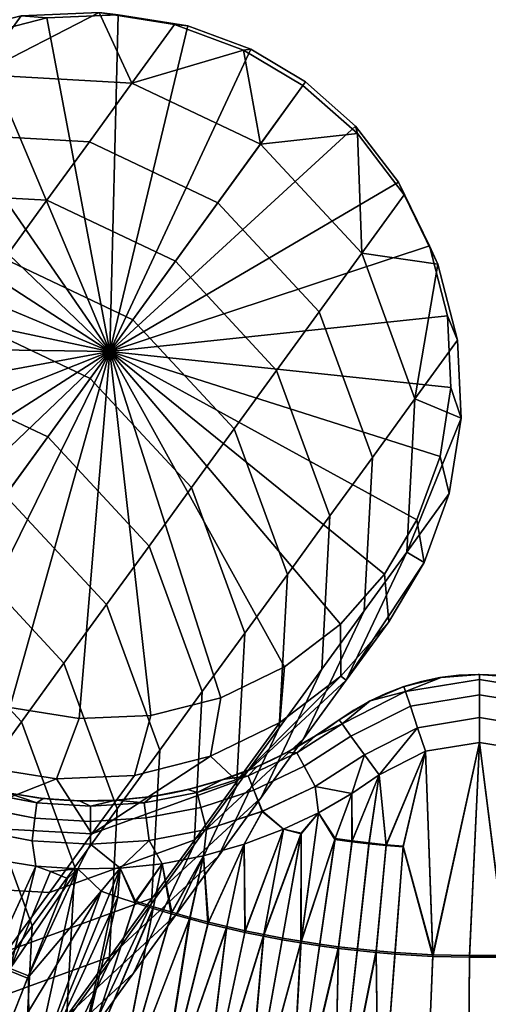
# Model space of a CAD drawing. Header units: millimetres. Extents: x -180 to 180, y -184 to 183.
# Tile 16 of 78: x -24 to 0, y -65 to -13. Entities that reach past the tile are written whole.
import ezdxf

# ---------------------------------------------------------------- set-up
doc = ezdxf.new("R2010")
doc.units = ezdxf.units.MM
doc.layers.add('Model', color=40, linetype='Continuous', true_color=0xffbf00)

msp = doc.modelspace()

# ---------------------------------------------------------------- meshes
at = {"layer": 'Model'}
mesh = msp.add_polyface(dxfattribs=at)
corners = [(-33.162, -44.034, 10.652), (-19.226, -30.726, 0.065), (-30.561, -46.327, 10.626), (-35.399, -41.115, 10.737), (-19.226, -30.726, 0.065), (-37.014, -37.803, 10.877), (-19.226, -30.726, 0.065), (-37.946, -34.166, 11.072), (-19.226, -30.726, 0.065), (-38.119, -30.443, 11.308), (-19.226, -30.726, 0.065), (-37.554, -26.841, 11.571), (-19.226, -30.726, 0.065), (-36.351, -23.556, 11.844), (-19.226, -30.726, 0.065), (-34.66, -20.72, 12.111), (-19.226, -30.726, 0.065), (-31.412, -16.023, 35.712), (-29.458, -15.903, 12.675), (-32.373, -18.129, 12.39), (-34.587, -18.448, 35.401), (-37.077, -21.269, 35.098), (-19.226, -30.726, 0.065), (-19.226, -30.726, 0.065), (-33.625, -19.069, 82.122), (-23.847, -13.277, 36.253), (-22.51, -13.381, 13.171), (-26.148, -14.301, 12.938), (-27.808, -14.278, 35.998), (-19.226, -30.726, 0.065), (-19.226, -30.726, 0.065), (-26.059, -16.322, 82.663), (-28.272, -19.368, 129.074), (-35.837, -22.114, 128.533), (-30.484, -22.413, 175.484), (-38.05, -25.159, 174.944), (-15.861, -13.727, 36.604), (-15.176, -13.795, 13.494), (-18.784, -13.22, 13.36), (-19.789, -13.101, 36.458), (-19.226, -30.726, 0.065), (-19.226, -30.726, 0.065), (-18.074, -16.773, 83.014), (-20.286, -19.818, 129.425), (-22.499, -22.863, 175.836), (-24.712, -25.909, 222.246), (-32.697, -25.458, 221.895), (-26.924, -28.954, 268.657), (-34.91, -28.504, 268.306), (-29.137, -32, 315.068), (-37.122, -31.549, 314.716), (-31.349, -35.045, 361.478), (-39.335, -34.595, 361.127), (-15.817, -26.033, 175.946), (-13.604, -22.988, 129.536), (-18.03, -29.079, 222.357), (-20.242, -32.124, 268.767), (-22.455, -35.169, 315.178), (-24.667, -38.215, 361.589), (-26.88, -41.26, 407.999), (-33.562, -38.09, 407.889), (-29.093, -44.305, 454.41), (-35.775, -41.136, 454.299), (-14.974, -37.799, 268.646), (-12.761, -34.754, 222.236), (-17.186, -40.845, 315.057), (-19.399, -43.89, 361.467), (-21.611, -46.935, 407.878), (-30.561, -46.327, 10.626), (-19.226, -30.726, 0.065), (-27.717, -48.025, 10.65)]
mesh.append_faces([[corners[k] for k in face] for face in [(0, 1, 2, 2), (3, 4, 0, 0), (5, 6, 3, 3), (7, 8, 5, 5), (9, 10, 7, 7), (11, 12, 9, 9), (13, 14, 11, 11), (15, 16, 13, 13), (17, 18, 19, 20), (20, 19, 15, 21), (19, 22, 15, 15), (18, 23, 19, 19), (20, 24, 17, 17), (25, 26, 27, 28), (28, 27, 18, 17), (27, 29, 18, 18), (26, 30, 27, 27), (28, 31, 25, 25), (24, 28, 17, 17), (31, 28, 24, 24), (32, 31, 24, 33), (34, 32, 33, 35), (36, 37, 38, 39), (39, 38, 26, 25), (38, 40, 26, 26), (37, 41, 38, 38), (39, 42, 36, 36), (31, 39, 25, 25), (42, 39, 31, 31), (43, 42, 31, 32), (44, 43, 32, 34), (45, 44, 34, 46), (47, 45, 46, 48), (49, 47, 48, 50), (51, 49, 50, 52), (53, 54, 43, 44), (55, 53, 44, 45), (56, 55, 45, 47), (57, 56, 47, 49), (58, 57, 49, 51), (59, 58, 51, 60), (61, 59, 60, 62), (63, 64, 55, 56), (65, 63, 56, 57), (66, 65, 57, 58), (67, 66, 58, 59), (68, 69, 70, 70)]])
mesh = msp.add_polyface(dxfattribs=at)
corners = [(-9.179, -16.897, 36.714), (-9.04, -16.705, 13.595), (-11.884, -15.007, 13.571), (-12.276, -15.048, 36.688), (-15.176, -13.795, 13.494), (-15.861, -13.727, 36.604), (-19.226, -30.726, 0.065), (-19.226, -30.726, 0.065), (-11.392, -19.942, 83.125), (-18.074, -16.773, 83.014), (-13.604, -22.988, 129.536), (-20.286, -19.818, 129.425), (-3.911, -22.572, 36.593), (-4.202, -21.917, 13.484), (-6.439, -18.998, 13.569), (-6.347, -19.393, 36.686), (-19.226, -30.726, 0.065), (-19.226, -30.726, 0.065), (-6.123, -25.618, 83.004), (-8.336, -28.663, 129.414), (-10.548, -31.708, 175.825), (-15.817, -26.033, 175.946), (-12.761, -34.754, 222.236), (-18.03, -29.079, 222.357), (-1.138, -30.139, 36.229), (-1.655, -28.866, 13.15), (-2.587, -25.229, 13.344), (-2.153, -26.178, 36.44), (-19.226, -30.726, 0.065), (-19.226, -30.726, 0.065), (-3.351, -33.184, 82.639), (-5.563, -36.229, 129.05), (-7.776, -39.275, 175.461), (-9.988, -42.32, 221.871), (-12.201, -45.366, 268.282), (-14.974, -37.799, 268.646), (-14.414, -48.411, 314.693), (-17.186, -40.845, 315.057), (-1.564, -38.115, 35.685), (-2.047, -36.191, 12.65), (-1.482, -32.589, 12.913), (-0.95, -34.193, 35.972), (-19.226, -30.726, 0.065), (-19.226, -30.726, 0.065), (-3.777, -41.16, 82.096), (-5.989, -44.205, 128.506), (-8.202, -47.251, 174.917), (-4.716, -44.78, 35.098), (-4.941, -42.312, 12.111), (-3.25, -39.476, 12.377), (-2.874, -41.692, 35.388), (-19.226, -30.726, 0.065), (-19.226, -30.726, 0.065), (-6.929, -47.825, 81.508), (-7.228, -44.903, 11.832), (-19.226, -30.726, 0.065), (-10.143, -47.129, 11.546), (-19.226, -30.726, 0.065)]
mesh.append_faces([[corners[k] for k in face] for face in [(0, 1, 2, 3), (3, 2, 4, 5), (2, 6, 4, 4), (1, 7, 2, 2), (3, 8, 0, 0), (9, 3, 5, 5), (8, 3, 9, 9), (10, 8, 9, 11), (12, 13, 14, 15), (15, 14, 1, 0), (14, 16, 1, 1), (13, 17, 14, 14), (15, 18, 12, 12), (8, 15, 0, 0), (18, 15, 8, 8), (19, 18, 8, 10), (20, 19, 10, 21), (22, 20, 21, 23), (24, 25, 26, 27), (27, 26, 13, 12), (26, 28, 13, 13), (25, 29, 26, 26), (27, 30, 24, 24), (18, 27, 12, 12), (30, 27, 18, 18), (31, 30, 18, 19), (32, 31, 19, 20), (33, 32, 20, 22), (34, 33, 22, 35), (36, 34, 35, 37), (38, 39, 40, 41), (41, 40, 25, 24), (40, 42, 25, 25), (39, 43, 40, 40), (41, 44, 38, 38), (30, 41, 24, 24), (44, 41, 30, 30), (45, 44, 30, 31), (46, 45, 31, 32), (47, 48, 49, 50), (50, 49, 39, 38), (49, 51, 39, 39), (48, 52, 49, 49), (44, 50, 38, 38), (53, 50, 44, 44), (54, 55, 48, 48), (56, 57, 54, 54)]])
mesh = msp.add_polyface(dxfattribs=at)
corners = [(-35.445, -46.655, 33.509), (-33.162, -44.034, 10.652), (-30.561, -46.327, 10.626), (-32.614, -49.152, 33.481), (-34.826, -52.197, 79.891), (-31.305, -47.351, 500.821), (-29.093, -44.305, 454.41), (-35.775, -41.136, 454.299), (-37.987, -44.181, 500.71), (-23.824, -49.981, 454.289), (-21.611, -46.935, 407.878), (-26.88, -41.26, 407.999), (-26.037, -53.026, 500.699), (-28.249, -56.072, 547.11), (-33.518, -50.396, 547.231), (-30.462, -59.117, 593.521), (-35.73, -53.442, 593.642), (-16.626, -51.456, 361.103), (-14.414, -48.411, 314.693), (-17.186, -40.845, 315.057), (-19.399, -43.89, 361.467), (-18.839, -54.502, 407.514), (-21.051, -57.547, 453.924), (-23.264, -60.593, 500.335), (-10.414, -50.296, 221.328), (-8.202, -47.251, 174.917), (-7.776, -39.275, 175.461), (-9.988, -42.32, 221.871), (-12.627, -53.342, 267.738), (-12.201, -45.366, 268.282), (-14.839, -56.387, 314.149), (-17.052, -59.432, 360.559), (-2.874, -41.692, 35.388), (-6.929, -47.825, 81.508), (-4.716, -44.78, 35.098), (-9.141, -50.871, 127.919), (-3.777, -41.16, 82.096), (-5.989, -44.205, 128.506), (-11.354, -53.916, 174.329), (-13.566, -56.962, 220.74), (-15.779, -60.007, 267.151), (-10.381, -50.026, 34.483), (-10.143, -47.129, 11.546), (-7.228, -44.903, 11.832), (-7.206, -47.601, 34.794), (-4.941, -42.312, 12.111), (-12.593, -53.071, 80.894), (-14.806, -56.116, 127.304), (-17.018, -59.162, 173.715), (-17.946, -52.772, 33.942), (-17.091, -49.651, 11.05), (-13.453, -48.732, 11.284), (-13.985, -51.77, 34.197), (-19.226, -30.726, 0.065), (-19.226, -30.726, 0.065), (-20.159, -55.817, 80.353), (-25.932, -52.321, 33.591), (-24.425, -49.238, 10.727), (-20.817, -49.812, 10.862), (-22.004, -52.947, 33.737), (-19.226, -30.726, 0.065), (-19.226, -30.726, 0.065), (-28.144, -55.367, 80.002), (-32.614, -49.152, 33.481), (-30.561, -46.327, 10.626), (-27.717, -48.025, 10.65), (-29.517, -51.001, 33.507), (-19.226, -30.726, 0.065), (-34.826, -52.197, 79.891)]
mesh.append_faces([[corners[k] for k in face] for face in [(0, 1, 2, 3), (4, 0, 3, 3), (5, 6, 7, 8), (9, 10, 11, 6), (12, 9, 6, 5), (13, 12, 5, 14), (15, 13, 14, 16), (17, 18, 19, 20), (21, 17, 20, 10), (22, 21, 10, 9), (23, 22, 9, 12), (24, 25, 26, 27), (28, 24, 27, 29), (30, 28, 29, 18), (31, 30, 18, 17), (32, 33, 34, 34), (35, 33, 36, 37), (38, 35, 37, 25), (39, 38, 25, 24), (40, 39, 24, 28), (41, 42, 43, 44), (44, 43, 45, 34), (44, 46, 41, 41), (33, 44, 34, 34), (46, 44, 33, 33), (47, 46, 33, 35), (48, 47, 35, 38), (49, 50, 51, 52), (52, 51, 42, 41), (51, 53, 42, 42), (50, 54, 51, 51), (52, 55, 49, 49), (46, 52, 41, 41), (55, 52, 46, 46), (56, 57, 58, 59), (59, 58, 50, 49), (58, 60, 50, 50), (57, 61, 58, 58), (59, 62, 56, 56), (55, 59, 49, 49), (62, 59, 55, 55), (63, 64, 65, 66), (66, 65, 57, 56), (65, 67, 57, 57), (66, 68, 63, 63), (62, 66, 56, 56), (68, 66, 62, 62)]])
mesh = msp.add_polyface(dxfattribs=at)
corners = [(-2.808, -51.508, 0.022), (-4.856, -56.417, 0.022), (-5.213, -52.746, 0.022), (-5.213, -52.746, 40.022), (-4.852, -56.373, 40.022), (-2.808, -51.508, 40.022), (-3.017, -47.889, 28.255), (-3.957, -48.164, 20.022), (-3.957, -48.164, 28.255), (-2.049, -47.687, 20.022), (-2.049, -47.687, 28.255), (-1.062, -47.562, 28.255), (-2.049, -47.687, 32.371), (-1.062, -47.562, 32.371), (-3.957, -48.164, 32.371), (-3.017, -47.889, 32.371), (-3.017, -47.889, 7.674), (-3.017, -47.889, 11.79), (-2.049, -47.687, 11.79), (-2.049, -47.687, 7.674), (-3.957, -48.164, 7.674), (-3.957, -48.164, 11.79), (-1.062, -47.562, 11.79), (-1.062, -47.562, 7.674), (-4.86, -48.508, 28.255), (-5.72, -48.914, 20.022), (-5.72, -48.914, 28.255), (-5.72, -48.914, 32.371), (-4.86, -48.508, 32.371), (-4.86, -48.508, 7.674), (-4.86, -48.508, 11.79), (-5.72, -48.914, 7.674), (-5.72, -48.914, 11.79), (-1.989, -47.677, 36.487), (-3.927, -48.154, 36.487), (-5.676, -48.891, 36.487), (-1.989, -47.677, 3.558), (-3.927, -48.154, 3.558), (-5.676, -48.891, 3.558), (0, -48.578, 39.013), (0, -47.781, 37.83), (-3.843, -48.405, 37.83), (-3.591, -49.161, 39.013), (0, -49.767, 39.781), (-3.215, -50.289, 39.781), (-1.989, -47.677, 36.487), (-3.927, -48.154, 36.487), (-5.676, -48.891, 36.487), (-6.683, -50.723, 38.987), (-7.146, -50.086, 37.788), (-5.978, -51.693, 39.774), (-5.213, -52.746, 40.022), (-2.808, -51.508, 40.022), (0, -51.052, 40.022), (-3.591, -49.161, 1.032), (-3.843, -48.405, 2.215), (0, -47.781, 2.215), (0, -48.578, 1.032), (-3.215, -50.289, 0.264), (0, -49.767, 0.264), (-3.927, -48.154, 3.558), (-1.989, -47.677, 3.558), (-7.146, -50.086, 2.257), (-6.683, -50.723, 1.058), (-5.676, -48.891, 3.558), (0, -51.052, 0.022), (-2.808, -51.508, 0.022), (-5.978, -51.693, 0.271), (-5.213, -52.746, 0.022)]
mesh.append_faces([[corners[k] for k in face] for face in [(0, 1, 2, 2), (3, 4, 5, 5), (6, 7, 8, 8), (9, 6, 10, 10), (7, 6, 9, 9), (11, 9, 10, 10), (10, 12, 13, 11), (8, 14, 15, 6), (6, 15, 12, 10), (16, 17, 18, 19), (20, 21, 17, 16), (19, 18, 22, 23), (9, 22, 18, 18), (17, 9, 18, 18), (7, 17, 21, 21), (9, 17, 7, 7), (24, 25, 26, 26), (7, 24, 8, 8), (25, 24, 7, 7), (26, 27, 28, 24), (24, 28, 14, 8), (29, 30, 21, 20), (31, 32, 30, 29), (30, 7, 21, 21), (25, 30, 32, 32), (7, 30, 25, 25), (33, 12, 15, 34), (33, 13, 12, 12), (34, 15, 14, 14), (14, 28, 34, 34), (27, 35, 28, 28), (34, 28, 35, 35), (36, 16, 19, 19), (36, 19, 23, 23), (29, 20, 37, 37), (16, 36, 37, 37), (16, 37, 20, 20), (37, 38, 29, 29), (31, 29, 38, 38), (39, 40, 41, 42), (43, 39, 42, 44), (41, 45, 46, 46), (47, 41, 46, 46), (48, 42, 41, 49), (50, 44, 42, 48), (51, 52, 44, 50), (44, 52, 53, 43), (54, 55, 56, 57), (58, 54, 57, 59), (55, 60, 61, 61), (62, 55, 54, 63), (60, 55, 64, 64), (59, 65, 66, 58), (58, 67, 63, 54), (66, 68, 58, 58), (67, 58, 68, 68)]])
mesh = msp.add_polyface(dxfattribs=at)
corners = [(5.213, -52.746, 0.022), (4.73, -56.428, 0.022), (2.808, -51.508, 0.022), (2.808, -51.508, 40.022), (4.726, -56.385, 40.022), (5.213, -52.746, 40.022), (4.785, -48.476, 28.255), (3.852, -48.129, 20.022), (3.852, -48.129, 28.255), (3.852, -48.129, 32.371), (4.785, -48.476, 32.371), (3.852, -48.129, 7.674), (3.852, -48.129, 11.79), (4.785, -48.476, 11.79), (4.785, -48.476, 7.674), (5.673, -48.889, 20.022), (0.938, -47.552, 28.255), (-0.064, -47.516, 20.022), (-0.064, -47.516, 28.255), (1.931, -47.667, 20.022), (1.931, -47.667, 28.255), (-0.064, -47.516, 32.371), (0.938, -47.552, 32.371), (1.931, -47.667, 32.371), (0.938, -47.552, 7.674), (0.938, -47.552, 11.79), (1.931, -47.667, 11.79), (1.931, -47.667, 7.674), (-0.064, -47.516, 7.674), (-0.064, -47.516, 11.79), (-1.062, -47.562, 28.255), (-2.049, -47.687, 20.022), (-1.062, -47.562, 32.371), (-1.062, -47.562, 7.674), (-1.062, -47.562, 11.79), (3.927, -48.154, 36.487), (1.989, -47.677, 36.487), (0, -47.516, 36.487), (3.927, -48.154, 3.558), (1.989, -47.677, 3.558), (0, -47.516, 3.558), (-1.989, -47.677, 36.487), (-1.989, -47.677, 3.558), (3.591, -49.161, 39.013), (3.843, -48.405, 37.83), (0, -47.781, 37.83), (0, -48.578, 39.013), (3.215, -50.289, 39.781), (0, -49.767, 39.781), (0, -47.516, 36.487), (-1.989, -47.677, 36.487), (-3.843, -48.405, 37.83), (1.989, -47.677, 36.487), (3.927, -48.154, 36.487), (0, -51.052, 40.022), (2.808, -51.508, 40.022), (5.978, -51.693, 39.774), (5.213, -52.746, 40.022), (0, -48.578, 1.032), (0, -47.781, 2.215), (3.843, -48.405, 2.215), (3.591, -49.161, 1.032), (0, -49.767, 0.264), (3.215, -50.289, 0.264), (1.989, -47.677, 3.558), (3.927, -48.154, 3.558), (0, -47.516, 3.558), (5.676, -48.891, 3.558), (2.808, -51.508, 0.022), (0, -51.052, 0.022), (5.213, -52.746, 0.022), (-3.843, -48.405, 2.215), (-1.989, -47.677, 3.558)]
mesh.append_faces([[corners[k] for k in face] for face in [(0, 1, 2, 2), (3, 4, 5, 5), (6, 7, 8, 8), (8, 9, 10, 6), (11, 12, 13, 14), (7, 13, 12, 12), (15, 13, 7, 7), (16, 17, 18, 18), (19, 16, 20, 20), (17, 16, 19, 19), (19, 20, 8, 7), (18, 21, 22, 16), (16, 22, 23, 20), (24, 25, 26, 27), (28, 29, 25, 24), (26, 19, 7, 12), (25, 19, 26, 26), (17, 25, 29, 29), (19, 25, 17, 17), (17, 30, 18, 18), (31, 30, 17, 17), (30, 32, 21, 18), (33, 34, 29, 28), (34, 17, 29, 29), (17, 34, 31, 31), (9, 35, 10, 10), (23, 36, 35, 9), (23, 9, 8, 20), (22, 36, 23, 23), (22, 37, 36, 36), (26, 12, 11, 27), (38, 11, 14, 14), (39, 27, 11, 38), (39, 24, 27, 27), (40, 24, 39, 39), (37, 21, 32, 32), (41, 37, 32, 32), (40, 33, 28, 28), (42, 33, 40, 40), (28, 24, 40, 40), (21, 37, 22, 22), (43, 44, 45, 46), (47, 43, 46, 48), (45, 49, 50, 51), (44, 52, 49, 45), (53, 52, 44, 44), (48, 54, 55, 47), (56, 47, 55, 57), (58, 59, 60, 61), (62, 58, 61, 63), (60, 64, 65, 65), (59, 66, 64, 60), (67, 60, 65, 65), (63, 68, 69, 62), (70, 68, 63, 63), (71, 72, 66, 59)]])
mesh = msp.add_polyface(dxfattribs=at)
corners = [(-6.628, -56.221, 0.022), (-6.638, -53.71, 0.022), (-5.213, -52.746, 0.022), (-6.532, -49.375, 28.255), (-6.532, -49.375, 32.371), (-5.72, -48.914, 32.371), (-5.72, -48.914, 28.255), (-6.532, -49.375, 7.674), (-6.532, -49.375, 11.79), (-5.72, -48.914, 11.79), (-5.72, -48.914, 7.674), (-5.676, -48.891, 36.487), (-7.292, -49.885, 36.487), (-5.72, -48.914, 20.022), (-7.292, -49.885, 25.511), (-7.292, -49.885, 14.534), (-7.292, -49.885, 3.558), (-5.676, -48.891, 3.558), (-8.435, -50.663, 20.022), (-9.024, -51.024, 28.255), (-8.435, -50.663, 28.255), (-9.625, -51.367, 20.022), (-8.435, -50.663, 32.371), (-7.857, -50.283, 32.371), (-7.857, -50.283, 28.255), (-9.625, -51.367, 28.255), (-9.625, -51.367, 32.371), (-9.024, -51.024, 32.371), (-9.024, -51.024, 7.674), (-9.024, -51.024, 11.79), (-8.435, -50.663, 11.79), (-8.435, -50.663, 7.674), (-9.625, -51.367, 7.674), (-9.625, -51.367, 11.79), (-7.857, -50.283, 11.79), (-7.857, -50.283, 7.674), (-7.292, -49.885, 36.487), (-8.52, -50.716, 36.487), (-10.017, -51.578, 36.487), (-7.292, -49.885, 25.511), (-7.292, -49.885, 14.534), (-8.52, -50.716, 3.558), (-7.292, -49.885, 3.558), (-10.017, -51.578, 3.558), (-7.146, -50.086, 37.788), (-5.676, -48.891, 36.487), (-7.292, -49.885, 36.487), (-3.843, -48.405, 37.83), (-8.52, -50.716, 36.487), (-9.499, -51.6, 37.83), (-7.146, -50.086, 37.788), (-9.114, -52.298, 39.013), (-6.683, -50.723, 38.987), (-7.292, -49.885, 36.487), (-8.541, -53.339, 39.781), (-5.978, -51.693, 39.774), (-6.638, -53.71, 40.022), (-5.213, -52.746, 40.022), (-7.146, -50.086, 2.257), (-7.292, -49.885, 3.558), (-5.676, -48.891, 3.558), (-3.843, -48.405, 2.215), (-7.146, -50.086, 2.257), (-8.52, -50.716, 3.558), (-7.292, -49.885, 3.558), (-9.499, -51.6, 2.215), (-10.017, -51.578, 3.558), (-6.683, -50.723, 1.058), (-9.114, -52.298, 1.032), (-5.978, -51.693, 0.271), (-8.541, -53.339, 0.264), (-6.638, -53.71, 0.022), (-5.213, -52.746, 0.022)]
mesh.append_faces([[corners[k] for k in face] for face in [(0, 1, 2, 2), (3, 4, 5, 6), (7, 8, 9, 10), (11, 5, 4, 12), (13, 3, 6, 6), (4, 3, 14, 14), (14, 12, 4, 4), (3, 13, 14, 14), (8, 13, 9, 9), (7, 15, 8, 8), (13, 8, 15, 15), (15, 14, 13, 13), (16, 7, 10, 17), (15, 7, 16, 16), (18, 19, 20, 20), (21, 19, 18, 18), (20, 22, 23, 24), (25, 26, 27, 19), (19, 27, 22, 20), (28, 29, 30, 31), (32, 33, 29, 28), (31, 30, 34, 35), (29, 18, 30, 30), (18, 29, 21, 21), (36, 23, 22, 37), (37, 27, 26, 38), (27, 37, 22, 22), (39, 24, 23, 36), (18, 20, 24, 24), (40, 18, 39, 39), (18, 24, 39, 39), (34, 18, 40, 40), (40, 35, 34, 34), (30, 18, 34, 34), (41, 31, 35, 35), (42, 35, 40, 40), (41, 28, 31, 31), (41, 35, 42, 42), (43, 28, 41, 41), (44, 45, 46, 46), (47, 45, 44, 44), (48, 49, 50, 50), (50, 49, 51, 52), (50, 53, 48, 48), (54, 55, 52, 51), (55, 54, 56, 56), (55, 56, 57, 57), (58, 59, 60, 60), (60, 61, 58, 58), (62, 63, 64, 64), (65, 66, 63, 63), (63, 62, 65, 65), (67, 68, 65, 62), (69, 70, 68, 67), (71, 70, 69, 69), (69, 72, 71, 71)]])
mesh = msp.add_polyface(dxfattribs=at)
corners = [(-9.024, -51.024, 28.255), (-9.625, -51.367, 20.022), (-9.625, -51.367, 28.255), (-9.024, -51.024, 11.79), (-9.625, -51.367, 11.79), (-11.482, -52.279, 28.255), (-12.119, -52.544, 20.022), (-12.119, -52.544, 28.255), (-10.854, -51.994, 20.022), (-10.854, -51.994, 28.255), (-10.234, -51.69, 28.255), (-10.854, -51.994, 32.371), (-10.234, -51.69, 32.371), (-9.625, -51.367, 32.371), (-12.119, -52.544, 32.371), (-11.482, -52.279, 32.371), (-11.482, -52.279, 7.674), (-11.482, -52.279, 11.79), (-10.854, -51.994, 11.79), (-10.854, -51.994, 7.674), (-12.119, -52.544, 7.674), (-12.119, -52.544, 11.79), (-10.234, -51.69, 7.674), (-10.234, -51.69, 11.79), (-9.625, -51.367, 7.674), (-12.767, -52.789, 28.255), (-13.422, -53.015, 20.022), (-13.422, -53.015, 28.255), (-13.422, -53.015, 32.371), (-12.767, -52.789, 32.371), (-12.767, -52.789, 7.674), (-12.767, -52.789, 11.79), (-13.422, -53.015, 7.674), (-13.422, -53.015, 11.79), (-10.017, -51.578, 36.487), (-11.577, -52.32, 36.487), (-13.346, -52.99, 36.487), (-10.017, -51.578, 3.558), (-9.024, -51.024, 7.674), (-11.577, -52.32, 3.558), (-13.346, -52.99, 3.558), (-9.114, -52.298, 39.013), (-9.499, -51.6, 37.83), (-12.03, -52.793, 37.83), (-11.736, -53.534, 39.013), (-8.541, -53.339, 39.781), (-11.298, -54.639, 39.781), (-11.577, -52.32, 36.487), (-13.346, -52.99, 36.487), (-8.52, -50.716, 36.487), (-10.017, -51.578, 36.487), (-11.727, -53.53, 1.032), (-12.021, -52.79, 2.215), (-9.499, -51.6, 2.215), (-9.114, -52.298, 1.032), (-11.288, -54.635, 0.264), (-8.541, -53.339, 0.264), (-14.491, -54.432, 1.032), (-14.69, -53.661, 2.215), (-13.346, -52.99, 3.558), (-11.577, -52.32, 3.558), (-10.017, -51.578, 3.558)]
mesh.append_faces([[corners[k] for k in face] for face in [(0, 1, 2, 2), (1, 3, 4, 4), (5, 6, 7, 7), (8, 5, 9, 9), (6, 5, 8, 8), (10, 8, 9, 9), (1, 10, 2, 2), (8, 10, 1, 1), (9, 11, 12, 10), (10, 12, 13, 2), (7, 14, 15, 5), (5, 15, 11, 9), (16, 17, 18, 19), (20, 21, 17, 16), (22, 23, 4, 24), (19, 18, 23, 22), (23, 1, 4, 4), (8, 23, 18, 18), (1, 23, 8, 8), (17, 8, 18, 18), (6, 17, 21, 21), (8, 17, 6, 6), (6, 25, 7, 7), (26, 25, 6, 6), (27, 28, 29, 25), (25, 29, 14, 7), (30, 31, 21, 20), (32, 33, 31, 30), (31, 6, 21, 21), (6, 31, 26, 26), (13, 12, 34, 34), (14, 35, 15, 15), (35, 14, 29, 36), (12, 11, 34, 34), (35, 11, 15, 15), (35, 34, 11, 11), (28, 36, 29, 29), (37, 24, 38, 38), (37, 19, 22, 22), (37, 22, 24, 24), (19, 39, 16, 16), (20, 16, 39, 39), (30, 20, 39, 39), (30, 39, 40, 40), (37, 39, 19, 19), (40, 32, 30, 30), (41, 42, 43, 44), (45, 41, 44, 46), (43, 47, 48, 48), (42, 49, 50, 50), (47, 43, 42, 50), (51, 52, 53, 54), (55, 51, 54, 56), (57, 58, 52, 51), (52, 59, 60, 60), (61, 53, 52, 60)]])
mesh = msp.add_polyface(dxfattribs=at)
corners = [(-10.033, -95.218, 0.022), (-7.582, -72.994, 0.022), (-5.237, -73.212, 0.022), (-7.336, -61.766, 0.022), (-6.356, -61.882, 0.022), (-9.917, -72.696, 0.022), (-8.314, -61.633, 0.022), (-9.289, -61.483, 0.022), (-12.241, -72.319, 0.022), (-7.512, -56.101, 0.022), (-2.887, -73.351, 0.022), (-4.391, -62.065, 0.022), (-2.42, -62.181, 0.022), (-5.374, -61.982, 0.022), (-4.856, -56.417, 0.022), (-3.967, -56.492, 0.022), (-3.964, -56.448, 40.022), (-4.852, -56.373, 40.022), (-5.366, -61.896, 40.022), (-4.384, -61.979, 40.022), (-6.346, -61.796, 40.022), (-7.563, -72.822, 40.022), (-5.224, -73.039, 40.022), (-2.417, -62.095, 40.022), (-2.88, -73.177, 40.022), (-9.265, -55.772, 40.022), (-10.246, -61.231, 40.022), (-9.275, -61.397, 40.022), (-9.892, -72.525, 40.022), (-8.301, -61.547, 40.022), (-12.21, -72.148, 40.022), (-7.325, -61.68, 40.022), (-9.995, -94.873, 40.022), (-3.806, -95.343, 40.022), (2.226, -95.743, 0.022), (1.682, -73.391, 0.022), (3.965, -73.297, 0.022), (-3.821, -95.69, 0.022), (-0.603, -73.408, 0.022), (-0.505, -62.23, 0.022), (1.41, -62.215, 0.022), (6.244, -73.129, 0.022), (3.324, -62.136, 0.022), (5.234, -61.995, 0.022), (8.263, -95.396, 0.022), (8.516, -72.885, 0.022), (7.139, -61.79, 0.022), (8.089, -61.665, 0.022), (6.188, -61.901, 0.022), (4.73, -56.428, 0.022), (5.591, -56.343, 0.022), (6.178, -61.814, 40.022), (5.227, -61.909, 40.022), (6.228, -72.956, 40.022), (8.494, -72.713, 40.022), (7.128, -61.704, 40.022), (8.076, -61.579, 40.022), (3.319, -62.05, 40.022), (1.408, -62.128, 40.022), (1.678, -73.217, 40.022), (3.955, -73.124, 40.022), (-0.505, -62.143, 40.022), (-0.601, -73.235, 40.022), (2.218, -95.396, 40.022), (8.232, -95.05, 40.022), (0, -51.052, 0.022), (0, -51.052, 40.022), (2.808, -51.508, 40.022), (4.726, -56.385, 40.022)]
mesh.append_faces([[corners[k] for k in face] for face in [(0, 1, 2, 2), (3, 4, 1, 1), (5, 6, 3, 3), (1, 5, 3, 3), (7, 6, 5, 5), (5, 8, 7, 7), (9, 6, 7, 7), (10, 2, 11, 12), (13, 11, 2, 2), (1, 4, 13, 13), (2, 1, 13, 13), (11, 13, 14, 15), (16, 17, 18, 19), (18, 20, 21, 21), (22, 19, 18, 18), (21, 22, 18, 18), (23, 19, 22, 24), (25, 26, 27, 27), (28, 29, 27, 27), (30, 28, 27, 27), (31, 29, 28, 28), (21, 20, 31, 31), (28, 21, 31, 31), (32, 21, 28, 28), (33, 24, 22, 22), (34, 35, 36, 36), (37, 10, 38, 38), (35, 38, 39, 40), (38, 10, 12, 39), (41, 36, 42, 43), (36, 35, 40, 42), (44, 41, 45, 45), (45, 46, 47, 47), (48, 46, 45, 45), (41, 43, 48, 48), (45, 41, 48, 48), (48, 43, 49, 50), (51, 52, 53, 53), (54, 55, 51, 51), (53, 54, 51, 51), (56, 55, 54, 54), (57, 58, 59, 60), (52, 57, 60, 53), (61, 23, 24, 62), (58, 61, 62, 59), (63, 59, 62, 62), (64, 53, 60, 60), (65, 39, 12, 12), (65, 40, 39, 39), (12, 11, 15, 15), (49, 43, 42, 42), (23, 16, 19, 19), (61, 66, 23, 23), (57, 67, 58, 58), (52, 68, 57, 57), (58, 66, 61, 61)]])
mesh = msp.add_polyface(dxfattribs=at)
corners = [(-9.289, -61.483, 0.022), (-10.262, -61.316, 0.022), (-9.272, -55.815, 0.022), (-6.356, -61.882, 0.022), (-7.336, -61.766, 0.022), (-6.628, -56.221, 0.022), (-5.743, -56.326, 0.022), (-8.314, -61.633, 0.022), (-7.512, -56.101, 0.022), (-5.374, -61.982, 0.022), (-4.856, -56.417, 0.022), (-4.852, -56.373, 40.022), (-5.738, -56.283, 40.022), (-6.346, -61.796, 40.022), (-5.366, -61.896, 40.022), (-6.623, -56.178, 40.022), (-7.506, -56.058, 40.022), (-8.301, -61.547, 40.022), (-7.325, -61.68, 40.022), (-9.275, -61.397, 40.022), (7.139, -61.79, 0.022), (6.188, -61.901, 0.022), (5.591, -56.343, 0.022), (6.451, -56.243, 0.022), (9.036, -61.523, 0.022), (8.089, -61.665, 0.022), (7.309, -56.13, 0.022), (8.165, -56.002, 0.022), (7.303, -56.087, 40.022), (6.445, -56.2, 40.022), (7.128, -61.704, 40.022), (8.076, -61.579, 40.022), (8.158, -55.959, 40.022), (9.022, -61.438, 40.022), (5.586, -56.3, 40.022), (4.726, -56.385, 40.022), (5.227, -61.909, 40.022), (6.178, -61.814, 40.022), (-8.375, -54.709, 0.022), (-6.638, -53.71, 0.022), (-10.184, -55.569, 0.022), (-5.213, -52.746, 0.022), (-2.808, -51.508, 0.022), (-3.967, -56.492, 0.022), (-2.42, -62.181, 0.022), (0, -51.052, 0.022), (1.41, -62.215, 0.022), (2.808, -51.508, 0.022), (5.213, -52.746, 0.022), (6.638, -53.71, 0.022), (8.375, -54.709, 0.022), (4.73, -56.428, 0.022), (3.324, -62.136, 0.022), (-8.375, -54.709, 40.022), (-9.265, -55.772, 40.022), (-5.213, -52.746, 40.022), (-6.638, -53.71, 40.022), (-10.184, -55.569, 40.022), (-2.808, -51.508, 40.022), (-3.964, -56.448, 40.022), (-2.417, -62.095, 40.022), (5.213, -52.746, 40.022), (3.319, -62.05, 40.022), (2.808, -51.508, 40.022), (6.638, -53.71, 40.022), (0, -51.052, 40.022), (1.408, -62.128, 40.022), (8.375, -54.709, 40.022), (-11.298, -54.639, 39.781), (-10.184, -55.569, 40.022), (-8.375, -54.709, 40.022), (-8.541, -53.339, 39.781), (-6.638, -53.71, 40.022), (-8.541, -53.339, 0.264), (-8.375, -54.709, 0.022), (-10.184, -55.569, 0.022), (-11.288, -54.635, 0.264), (-6.638, -53.71, 0.022)]
mesh.append_faces([[corners[k] for k in face] for face in [(0, 1, 2, 2), (3, 4, 5, 6), (4, 7, 8, 5), (9, 3, 6, 10), (11, 12, 13, 14), (15, 16, 17, 18), (12, 15, 18, 13), (19, 17, 16, 16), (20, 21, 22, 23), (24, 25, 26, 27), (25, 20, 23, 26), (28, 29, 30, 31), (32, 28, 31, 33), (34, 35, 36, 37), (29, 34, 37, 30), (8, 38, 39, 39), (2, 40, 38, 38), (2, 38, 0, 0), (39, 5, 8, 8), (0, 38, 8, 8), (41, 10, 6, 6), (10, 42, 43, 43), (6, 5, 41, 41), (44, 42, 45, 45), (46, 45, 47, 47), (48, 49, 23, 23), (50, 27, 49, 49), (22, 51, 48, 48), (23, 22, 48, 48), (26, 49, 27, 27), (49, 26, 23, 23), (43, 42, 44, 44), (52, 47, 51, 51), (52, 46, 47, 47), (19, 16, 53, 53), (54, 19, 53, 53), (55, 15, 12, 12), (55, 12, 11, 11), (56, 16, 15, 15), (53, 57, 54, 54), (56, 53, 16, 16), (15, 55, 56, 56), (58, 59, 60, 60), (58, 11, 59, 59), (61, 35, 34, 34), (61, 34, 29, 29), (62, 35, 63, 63), (64, 29, 28, 28), (63, 65, 66, 66), (32, 67, 64, 64), (32, 64, 28, 28), (65, 58, 60, 60), (68, 69, 70, 71), (72, 71, 70, 70), (73, 74, 75, 76), (73, 77, 74, 74)]])
mesh = msp.add_polyface(dxfattribs=at)
corners = [(-32.674, -62.162, 639.931), (-30.462, -59.117, 593.521), (-35.73, -53.442, 593.642), (-37.943, -56.487, 640.052), (-25.477, -63.638, 546.746), (-23.264, -60.593, 500.335), (-26.037, -53.026, 500.699), (-28.249, -56.072, 547.11), (-27.689, -66.683, 593.156), (-29.902, -69.729, 639.567), (-32.114, -72.774, 685.977), (-34.887, -65.208, 686.342), (-34.327, -75.819, 732.388), (-37.1, -68.253, 732.752), (-19.265, -62.478, 406.97), (-17.052, -59.432, 360.559), (-16.626, -51.456, 361.103), (-18.839, -54.502, 407.514), (-21.477, -65.523, 453.381), (-21.051, -57.547, 453.924), (-23.69, -68.569, 499.791), (-25.902, -71.614, 546.202), (-28.115, -74.659, 592.613), (-30.328, -77.705, 639.023), (-32.54, -80.75, 685.434), (-34.753, -83.795, 731.844), (-17.992, -63.052, 313.561), (-15.779, -60.007, 267.151), (-12.627, -53.342, 267.738), (-14.839, -56.387, 314.149), (-20.204, -66.098, 359.972), (-22.417, -69.143, 406.382), (-24.629, -72.189, 452.793), (-26.842, -75.234, 499.204), (-29.055, -78.279, 545.614), (-31.267, -81.325, 592.025), (-33.48, -84.37, 638.435), (-35.692, -87.415, 684.846), (-19.231, -62.207, 220.126), (-17.018, -59.162, 173.715), (-11.354, -53.916, 174.329), (-13.566, -56.962, 220.74), (-21.444, -65.253, 266.536), (-23.656, -68.298, 312.947), (-25.869, -71.343, 359.358), (-28.081, -74.389, 405.768), (-30.294, -77.434, 452.179), (-32.507, -80.479, 498.589), (-34.719, -83.525, 545), (-36.932, -86.57, 591.411), (-22.371, -58.863, 126.764), (-20.159, -55.817, 80.353), (-12.593, -53.071, 80.894), (-14.806, -56.116, 127.304), (-24.584, -61.908, 173.174), (-26.796, -64.953, 219.585), (-29.009, -67.999, 265.995), (-31.222, -71.044, 312.406), (-33.434, -74.09, 358.817), (-35.647, -77.135, 405.227), (-37.859, -80.18, 451.638), (-30.357, -58.412, 126.412), (-28.144, -55.367, 80.002), (-32.569, -61.458, 172.823), (-34.782, -64.503, 219.234), (-36.995, -67.548, 265.644), (-39.207, -70.594, 312.055), (-37.039, -55.243, 126.302), (-34.826, -52.197, 79.891), (-39.251, -58.288, 172.712)]
mesh.append_faces([[corners[k] for k in face] for face in [(0, 1, 2, 3), (4, 5, 6, 7), (8, 4, 7, 1), (9, 8, 1, 0), (10, 9, 0, 11), (12, 10, 11, 13), (14, 15, 16, 17), (18, 14, 17, 19), (20, 18, 19, 5), (21, 20, 5, 4), (22, 21, 4, 8), (23, 22, 8, 9), (24, 23, 9, 10), (25, 24, 10, 12), (26, 27, 28, 29), (30, 26, 29, 15), (31, 30, 15, 14), (32, 31, 14, 18), (33, 32, 18, 20), (34, 33, 20, 21), (35, 34, 21, 22), (36, 35, 22, 23), (37, 36, 23, 24), (38, 39, 40, 41), (42, 38, 41, 27), (43, 42, 27, 26), (44, 43, 26, 30), (45, 44, 30, 31), (46, 45, 31, 32), (47, 46, 32, 33), (48, 47, 33, 34), (49, 48, 34, 35), (50, 51, 52, 53), (54, 50, 53, 39), (55, 54, 39, 38), (56, 55, 38, 42), (57, 56, 42, 43), (58, 57, 43, 44), (59, 58, 44, 45), (60, 59, 45, 46), (61, 62, 51, 50), (63, 61, 50, 54), (64, 63, 54, 55), (65, 64, 55, 56), (66, 65, 56, 57), (67, 68, 62, 61), (69, 67, 61, 63)]])
mesh = msp.add_polyface(dxfattribs=at)
corners = [(-14.753, -53.403, 20.022), (-14.753, -53.403, 28.255), (-13.422, -53.015, 28.255), (-13.422, -53.015, 20.022), (-12.767, -52.789, 28.255), (-12.767, -52.789, 11.79), (-13.422, -53.015, 11.79), (-14.753, -53.403, 11.79), (-16.783, -53.826, 28.255), (-17.467, -53.925, 20.022), (-17.467, -53.925, 28.255), (-16.102, -53.707, 20.022), (-16.102, -53.707, 28.255), (-15.425, -53.565, 28.255), (-16.102, -53.707, 32.371), (-15.425, -53.565, 32.371), (-14.753, -53.403, 32.371), (-17.467, -53.925, 32.371), (-16.783, -53.826, 32.371), (-16.783, -53.826, 7.674), (-16.783, -53.826, 11.79), (-16.102, -53.707, 11.79), (-16.102, -53.707, 7.674), (-17.467, -53.925, 7.674), (-17.467, -53.925, 11.79), (-15.425, -53.565, 7.674), (-15.425, -53.565, 11.79), (-14.753, -53.403, 7.674), (-24.35, -53.719, 20.022), (-25.028, -53.579, 28.255), (-24.35, -53.719, 28.255), (-22.984, -53.933, 28.255), (-22.984, -53.933, 20.022), (-25.028, -53.579, 7.674), (-25.028, -53.579, 11.79), (-24.35, -53.719, 11.79), (-24.35, -53.719, 7.674), (-22.984, -53.933, 11.79), (-13.346, -52.99, 36.487), (-13.422, -53.015, 32.371), (-15.166, -53.506, 36.487), (-17.024, -53.864, 36.487), (-24.35, -53.719, 32.371), (-22.984, -53.933, 32.371), (-24.557, -53.678, 36.487), (-22.687, -53.968, 36.487), (-25.028, -53.579, 32.371), (-13.422, -53.015, 7.674), (-15.166, -53.506, 3.558), (-13.346, -52.99, 3.558), (-17.024, -53.864, 3.558), (-22.984, -53.933, 7.674), (-24.557, -53.678, 3.558), (-22.687, -53.968, 3.558), (-11.736, -53.534, 39.013), (-12.03, -52.793, 37.83), (-14.69, -53.661, 37.83), (-14.491, -54.432, 39.013), (-23.021, -54.196, 37.83), (-22.687, -53.968, 36.487), (-24.557, -53.678, 36.487), (-25.898, -53.641, 37.83), (-17.024, -53.864, 36.487), (-17.438, -54.188, 37.83), (-15.166, -53.506, 36.487), (-13.346, -52.99, 36.487), (-14.69, -53.661, 2.215), (-15.166, -53.506, 3.558), (-13.346, -52.99, 3.558), (-17.438, -54.188, 2.215), (-17.024, -53.864, 3.558), (-12.021, -52.79, 2.215)]
mesh.append_faces([[corners[k] for k in face] for face in [(0, 1, 2, 3), (4, 3, 2, 2), (3, 5, 6, 6), (7, 0, 3, 6), (8, 9, 10, 10), (11, 8, 12, 12), (9, 8, 11, 11), (13, 11, 12, 12), (0, 13, 1, 1), (11, 13, 0, 0), (12, 14, 15, 13), (13, 15, 16, 1), (10, 17, 18, 8), (8, 18, 14, 12), (19, 20, 21, 22), (23, 24, 20, 19), (25, 26, 7, 27), (22, 21, 26, 25), (26, 0, 7, 7), (11, 26, 21, 21), (0, 26, 11, 11), (20, 11, 21, 21), (9, 20, 24, 24), (11, 20, 9, 9), (28, 29, 30, 30), (28, 30, 31, 32), (33, 34, 35, 36), (35, 28, 32, 37), (34, 28, 35, 35), (38, 39, 16, 40), (40, 15, 14, 41), (16, 39, 2, 1), (41, 18, 17, 17), (18, 41, 14, 14), (15, 40, 16, 16), (42, 43, 31, 30), (42, 44, 45, 43), (42, 46, 44, 44), (7, 6, 47, 27), (48, 27, 47, 49), (48, 22, 25, 25), (48, 25, 27, 27), (48, 50, 22, 22), (19, 22, 50, 50), (19, 50, 23, 23), (51, 36, 35, 37), (52, 33, 36, 36), (51, 53, 52, 36), (54, 55, 56, 57), (58, 59, 60, 61), (62, 63, 56, 64), (56, 65, 64, 64), (55, 65, 56, 56), (66, 67, 68, 68), (69, 70, 67, 66), (68, 71, 66, 66)]])
mesh = msp.add_polyface(dxfattribs=at)
corners = [(-24.454, -62.929, 0.022), (-23.077, -57.482, 0.022), (-22.304, -57.769, 0.022), (-20.885, -57.63, 0.022), (-21.436, -58.123, 0.022), (-19.685, -58.787, 0.022), (-23.503, -63.316, 0.022), (-25.249, -57.146, 0.022), (-28.192, -61.227, 0.022), (-27.384, -56.623, 0.022), (-25.399, -62.526, 0.022), (-27.268, -61.675, 0.022), (-23.077, -57.482, 40.022), (-24.404, -62.809, 40.022), (-20.885, -57.63, 40.022), (-25.249, -57.146, 40.022), (-25.347, -62.407, 40.022), (-27.212, -61.557, 40.022), (-22.297, -54.008, 28.255), (-22.984, -53.933, 20.022), (-22.984, -53.933, 28.255), (-21.608, -54.061, 20.022), (-21.608, -54.061, 28.255), (-20.917, -54.093, 28.255), (-20.225, -54.103, 20.022), (-21.608, -54.061, 32.371), (-20.917, -54.093, 32.371), (-20.225, -54.103, 32.371), (-20.225, -54.103, 28.255), (-22.984, -53.933, 32.371), (-22.297, -54.008, 32.371), (-22.297, -54.008, 7.674), (-22.297, -54.008, 11.79), (-21.608, -54.061, 11.79), (-21.608, -54.061, 7.674), (-22.984, -53.933, 7.674), (-22.984, -53.933, 11.79), (-20.917, -54.093, 7.674), (-20.917, -54.093, 11.79), (-20.225, -54.103, 11.79), (-20.225, -54.103, 7.674), (-20.798, -54.096, 36.487), (-22.687, -53.968, 36.487), (-20.798, -54.096, 3.558), (-22.687, -53.968, 3.558), (-23.12, -54.986, 39.013), (-23.021, -54.196, 37.83), (-25.898, -53.641, 37.83), (-26.1, -54.412, 39.013), (-23.268, -56.166, 39.781), (-26.401, -55.562, 39.781), (-20.229, -55.164, 39.013), (-20.23, -54.368, 37.83), (-20.227, -56.353, 39.781), (-22.687, -53.968, 36.487), (-20.798, -54.096, 36.487), (-25.249, -57.146, 40.022), (-23.077, -57.482, 40.022), (-20.885, -57.63, 40.022), (-27.384, -56.623, 40.022), (-23.12, -54.986, 1.032), (-23.021, -54.196, 2.215), (-20.23, -54.368, 2.215), (-20.229, -55.164, 1.032), (-23.268, -56.166, 0.264), (-20.227, -56.353, 0.264), (-25.967, -54.446, 1.032), (-25.769, -53.675, 2.215), (-26.261, -55.598, 0.264), (-20.798, -54.096, 3.558), (-22.687, -53.968, 3.558), (-24.557, -53.678, 3.558), (-20.885, -57.63, 0.022), (-23.077, -57.482, 0.022), (-25.249, -57.146, 0.022), (-27.384, -56.623, 0.022)]
mesh.append_faces([[corners[k] for k in face] for face in [(0, 1, 2, 2), (3, 4, 2, 2), (5, 6, 3, 3), (6, 4, 3, 3), (7, 8, 9, 9), (10, 7, 1, 1), (11, 8, 7, 7), (3, 2, 1, 1), (12, 13, 14, 14), (15, 16, 12, 12), (17, 16, 15, 15), (18, 19, 20, 20), (21, 18, 22, 22), (19, 18, 21, 21), (23, 21, 22, 22), (21, 23, 24, 24), (22, 25, 26, 23), (23, 26, 27, 28), (20, 29, 30, 18), (18, 30, 25, 22), (31, 32, 33, 34), (35, 36, 32, 31), (37, 38, 39, 40), (34, 33, 38, 37), (21, 38, 33, 33), (24, 38, 21, 21), (32, 21, 33, 33), (19, 32, 36, 36), (21, 32, 19, 19), (26, 41, 27, 27), (41, 25, 30, 42), (26, 25, 41, 41), (29, 42, 30, 30), (43, 34, 37, 37), (44, 35, 31, 31), (44, 31, 34, 34), (43, 37, 40, 40), (43, 44, 34, 34), (45, 46, 47, 48), (49, 45, 48, 50), (51, 52, 46, 45), (53, 51, 45, 49), (54, 46, 52, 55), (50, 56, 57, 49), (49, 57, 58, 53), (50, 59, 56, 56), (60, 61, 62, 63), (64, 60, 63, 65), (66, 67, 61, 60), (68, 66, 60, 64), (69, 62, 61, 70), (61, 71, 70, 70), (67, 71, 61, 61), (65, 72, 73, 64), (64, 73, 74, 68), (75, 68, 74, 74)]])
mesh = msp.add_polyface(dxfattribs=at)
corners = [(-9.272, -55.815, 0.022), (-11.232, -61.133, 0.022), (-10.184, -55.569, 0.022), (-12.198, -60.934, 0.022), (-12.237, -56.347, 0.022), (-14.12, -60.486, 0.022), (-14.348, -56.945, 0.022), (-11.215, -61.048, 40.022), (-9.265, -55.772, 40.022), (-10.184, -55.569, 40.022), (-12.237, -56.347, 40.022), (-12.18, -60.849, 40.022), (-14.348, -56.945, 40.022), (-14.099, -60.402, 40.022), (-19.534, -54.091, 28.255), (-20.225, -54.103, 20.022), (-20.225, -54.103, 28.255), (-18.843, -54.057, 20.022), (-18.843, -54.057, 28.255), (-17.467, -53.925, 28.255), (-17.467, -53.925, 20.022), (-20.225, -54.103, 32.371), (-19.534, -54.091, 32.371), (-18.843, -54.057, 32.371), (-19.534, -54.091, 7.674), (-19.534, -54.091, 11.79), (-18.843, -54.057, 11.79), (-18.843, -54.057, 7.674), (-20.225, -54.103, 7.674), (-20.225, -54.103, 11.79), (-17.467, -53.925, 11.79), (-20.917, -54.093, 28.255), (-20.917, -54.093, 11.79), (-17.024, -53.864, 36.487), (-17.467, -53.925, 32.371), (-18.906, -54.061, 36.487), (-20.798, -54.096, 36.487), (-17.467, -53.925, 7.674), (-18.906, -54.061, 3.558), (-17.024, -53.864, 3.558), (-20.798, -54.096, 3.558), (-17.337, -54.979, 39.013), (-17.438, -54.188, 37.83), (-20.23, -54.368, 37.83), (-20.229, -55.164, 39.013), (-17.187, -56.158, 39.781), (-20.227, -56.353, 39.781), (-14.491, -54.432, 39.013), (-14.69, -53.661, 37.83), (-14.194, -55.583, 39.781), (-11.298, -54.639, 39.781), (-11.736, -53.534, 39.013), (-18.906, -54.061, 36.487), (-20.798, -54.096, 36.487), (-17.024, -53.864, 36.487), (-20.885, -57.63, 40.022), (-18.688, -57.59, 40.022), (-16.504, -57.361, 40.022), (-14.348, -56.945, 40.022), (-12.237, -56.347, 40.022), (-10.184, -55.569, 40.022), (-14.194, -55.583, 0.264), (-14.491, -54.432, 1.032), (-11.727, -53.53, 1.032), (-11.288, -54.635, 0.264), (-17.337, -54.979, 1.032), (-17.438, -54.188, 2.215), (-14.69, -53.661, 2.215), (-17.187, -56.158, 0.264), (-20.229, -55.164, 1.032), (-20.23, -54.368, 2.215), (-20.227, -56.353, 0.264), (-18.906, -54.061, 3.558), (-17.024, -53.864, 3.558), (-20.798, -54.096, 3.558), (-12.237, -56.347, 0.022), (-14.348, -56.945, 0.022), (-10.184, -55.569, 0.022), (-16.504, -57.361, 0.022), (-18.688, -57.59, 0.022), (-20.885, -57.63, 0.022)]
mesh.append_faces([[corners[k] for k in face] for face in [(0, 1, 2, 2), (2, 3, 4, 4), (4, 5, 6, 6), (7, 8, 9, 9), (10, 11, 9, 9), (12, 13, 10, 10), (14, 15, 16, 16), (17, 14, 18, 18), (15, 14, 17, 17), (17, 18, 19, 20), (16, 21, 22, 14), (14, 22, 23, 18), (24, 25, 26, 27), (28, 29, 25, 24), (26, 17, 20, 30), (25, 17, 26, 26), (15, 25, 29, 29), (17, 25, 15, 15), (15, 31, 16, 16), (32, 15, 29, 29), (33, 34, 23, 35), (23, 34, 19, 18), (22, 35, 23, 23), (35, 22, 21, 36), (37, 27, 26, 30), (38, 27, 37, 39), (38, 24, 27, 27), (40, 28, 24, 24), (40, 24, 38, 38), (41, 42, 43, 44), (45, 41, 44, 46), (47, 48, 42, 41), (49, 47, 41, 45), (50, 51, 47, 49), (43, 52, 53, 53), (42, 54, 52, 52), (43, 42, 52, 52), (55, 56, 46, 46), (45, 56, 57, 57), (46, 56, 45, 45), (45, 57, 58, 49), (49, 58, 59, 50), (60, 50, 59, 59), (61, 62, 63, 64), (65, 66, 67, 62), (68, 65, 62, 61), (69, 70, 66, 65), (71, 69, 65, 68), (66, 72, 73, 73), (66, 70, 72, 72), (72, 70, 74, 74), (64, 75, 76, 61), (64, 77, 75, 75), (78, 68, 61, 76), (68, 78, 79, 71), (71, 79, 80, 80)]])
mesh = msp.add_polyface(dxfattribs=at)
corners = [(-18.802, -59.098, 0.022), (-17.913, -59.395, 0.022), (-21.368, -70.027, 0.022), (-23.481, -69.302, 0.022), (-19.685, -58.787, 0.022), (-22.29, -93.013, 0.022), (-16.843, -71.328, 0.022), (-14.551, -71.863, 0.022), (-15.075, -60.237, 0.022), (-14.12, -60.486, 0.022), (-19.117, -70.716, 0.022), (-16.026, -59.972, 0.022), (-16.972, -59.692, 0.022), (-11.232, -61.133, 0.022), (-10.262, -61.316, 0.022), (-12.241, -72.319, 0.022), (-12.198, -60.934, 0.022), (-13.161, -60.718, 0.022), (-9.272, -55.815, 0.022), (-16.199, -94.324, 0.022), (-9.917, -72.696, 0.022), (-9.289, -61.483, 0.022), (-9.275, -61.397, 40.022), (-10.246, -61.231, 40.022), (-12.21, -72.148, 40.022), (-13.141, -60.633, 40.022), (-14.099, -60.402, 40.022), (-16.801, -71.16, 40.022), (-14.514, -71.693, 40.022), (-12.18, -60.849, 40.022), (-11.215, -61.048, 40.022), (-16.947, -59.609, 40.022), (-17.887, -59.312, 40.022), (-21.314, -69.862, 40.022), (-19.069, -70.549, 40.022), (-16.002, -59.889, 40.022), (-15.053, -60.153, 40.022), (-22.205, -92.677, 40.022), (-16.137, -93.983, 40.022), (-16.504, -57.361, 0.022), (-14.348, -56.945, 0.022), (-18.688, -57.59, 0.022), (-20.885, -57.63, 0.022), (-12.237, -56.347, 0.022), (-10.184, -55.569, 0.022), (-18.688, -57.59, 40.022), (-16.504, -57.361, 40.022), (-14.348, -56.945, 40.022), (-12.237, -56.347, 40.022), (-9.265, -55.772, 40.022), (-10.184, -55.569, 40.022)]
mesh.append_faces([[corners[k] for k in face] for face in [(0, 1, 2, 2), (3, 4, 0, 0), (5, 6, 7, 7), (8, 9, 6, 6), (10, 11, 8, 8), (6, 10, 8, 8), (12, 11, 10, 10), (2, 1, 12, 12), (10, 2, 12, 12), (13, 14, 15, 15), (7, 16, 13, 13), (15, 7, 13, 13), (17, 16, 7, 7), (6, 9, 17, 17), (7, 6, 17, 17), (18, 14, 13, 13), (19, 15, 20, 20), (15, 14, 21, 21), (22, 23, 24, 24), (25, 26, 27, 27), (28, 29, 25, 25), (27, 28, 25, 25), (30, 29, 28, 28), (24, 23, 30, 30), (28, 24, 30, 30), (31, 32, 33, 33), (34, 35, 31, 31), (33, 34, 31, 31), (36, 35, 34, 34), (27, 26, 36, 36), (34, 27, 36, 36), (37, 27, 34, 34), (38, 24, 28, 28), (11, 39, 40, 40), (39, 1, 41, 41), (42, 41, 4, 4), (41, 1, 0, 0), (39, 12, 1, 1), (0, 4, 41, 41), (40, 8, 11, 11), (43, 17, 9, 9), (43, 16, 17, 17), (9, 8, 40, 40), (11, 12, 39, 39), (13, 16, 44, 44), (45, 33, 32, 32), (46, 31, 35, 35), (47, 46, 35, 35), (46, 32, 31, 31), (32, 46, 45, 45), (47, 35, 36, 36), (47, 36, 26, 26), (25, 48, 26, 26), (29, 48, 25, 25), (23, 49, 30, 30), (30, 50, 29, 29)]])
mesh = msp.add_polyface(dxfattribs=at)
corners = [(-30.671, -66.237, 0.022), (-29.666, -66.724, 0.022), (-34.462, -76.822, 0.022), (-36.789, -75.671, 0.022), (-31.669, -65.733, 0.022), (-33.638, -64.678, 0.022), (-34.61, -64.126, 0.022), (-31.812, -59.287, 0.022), (-30.919, -59.794, 0.022), (-28.192, -61.227, 0.022), (-27.268, -61.675, 0.022), (-29.109, -60.764, 0.022), (-32.658, -65.213, 0.022), (-30.018, -60.286, 0.022), (-29.704, -78.896, 0.022), (-25.57, -68.509, 0.022), (-23.481, -69.302, 0.022), (-21.368, -70.027, 0.022), (-28.277, -91.291, 0.022), (-32.1, -77.898, 0.022), (-27.633, -67.65, 0.022), (-26.605, -68.088, 0.022), (-24.454, -62.929, 0.022), (-23.503, -63.316, 0.022), (-25.399, -62.526, 0.022), (-22.304, -57.769, 0.022), (-21.436, -58.123, 0.022), (-18.802, -59.098, 0.022), (-19.685, -58.787, 0.022), (-30.594, -81.132, 344.074), (-31.832, -80.628, 344.074), (-31.242, -79.212, 350.278), (-30.027, -79.706, 350.278), (-33.062, -80.103, 344.074), (-32.449, -78.697, 350.278), (-33.697, -81.561, 356.467), (-32.444, -82.096, 356.467), (-34.283, -79.559, 344.074), (-33.647, -78.163, 350.278), (-29.348, -81.616, 344.074), (-28.804, -80.182, 350.278), (-24.404, -62.809, 40.022), (-25.347, -62.407, 40.022), (-27.563, -67.491, 40.022), (-26.538, -67.928, 40.022), (-23.455, -63.195, 40.022), (-25.506, -68.348, 40.022), (-31.996, -77.659, 40.022), (-29.608, -78.655, 40.022), (-29.592, -66.567, 40.022), (-34.351, -76.587, 40.022), (-23.423, -69.139, 40.022), (-28.17, -90.961, 40.022), (-21.314, -69.862, 40.022), (-29.956, -60.172, 40.022), (-30.856, -59.68, 40.022), (-33.554, -64.526, 40.022), (-32.576, -65.06, 40.022), (-29.049, -60.648, 40.022), (-31.589, -65.579, 40.022), (-28.134, -61.11, 40.022), (-30.595, -66.081, 40.022), (-27.212, -61.557, 40.022), (-31.747, -59.175, 40.022), (-32.63, -58.654, 40.022), (-35.483, -63.411, 40.022), (-34.523, -63.976, 40.022), (-36.669, -75.44, 40.022), (-19.117, -70.716, 0.022), (-19.069, -70.549, 40.022), (-25.249, -57.146, 0.022), (-23.077, -57.482, 0.022), (-20.885, -57.63, 40.022), (-27.384, -56.623, 40.022), (-25.249, -57.146, 40.022), (-23.077, -57.482, 40.022), (-18.688, -57.59, 40.022)]
mesh.append_faces([[corners[k] for k in face] for face in [(0, 1, 2, 2), (3, 4, 0, 0), (2, 3, 0, 0), (5, 6, 7, 8), (1, 0, 9, 10), (0, 4, 11, 9), (4, 12, 13, 11), (12, 5, 8, 13), (14, 15, 16, 16), (16, 17, 18, 18), (19, 2, 1, 20), (21, 15, 14, 14), (19, 20, 21, 21), (14, 19, 21, 21), (15, 21, 22, 23), (21, 20, 24, 22), (23, 22, 25, 26), (17, 16, 27, 27), (28, 16, 15, 15), (29, 30, 31, 32), (30, 33, 34, 31), (31, 34, 35, 36), (33, 37, 38, 34), (39, 29, 32, 40), (41, 42, 43, 44), (45, 41, 44, 46), (44, 43, 47, 47), (48, 46, 44, 44), (47, 48, 44, 44), (43, 49, 50, 47), (51, 46, 48, 48), (52, 53, 51, 51), (54, 55, 56, 57), (58, 54, 57, 59), (60, 58, 59, 61), (62, 60, 61, 49), (63, 64, 65, 66), (55, 63, 66, 56), (50, 49, 61, 61), (67, 50, 61, 61), (67, 59, 57, 57), (18, 17, 68, 68), (69, 53, 52, 52), (28, 15, 23, 23), (24, 20, 1, 10), (70, 24, 10, 10), (22, 24, 71, 71), (43, 42, 62, 49), (51, 45, 46, 46), (72, 45, 51, 51), (73, 58, 60, 60), (74, 60, 62, 62), (75, 42, 41, 41), (41, 45, 72, 72), (53, 76, 51, 51), (76, 72, 51, 51)]])

doc.saveas('drawing.dxf')
